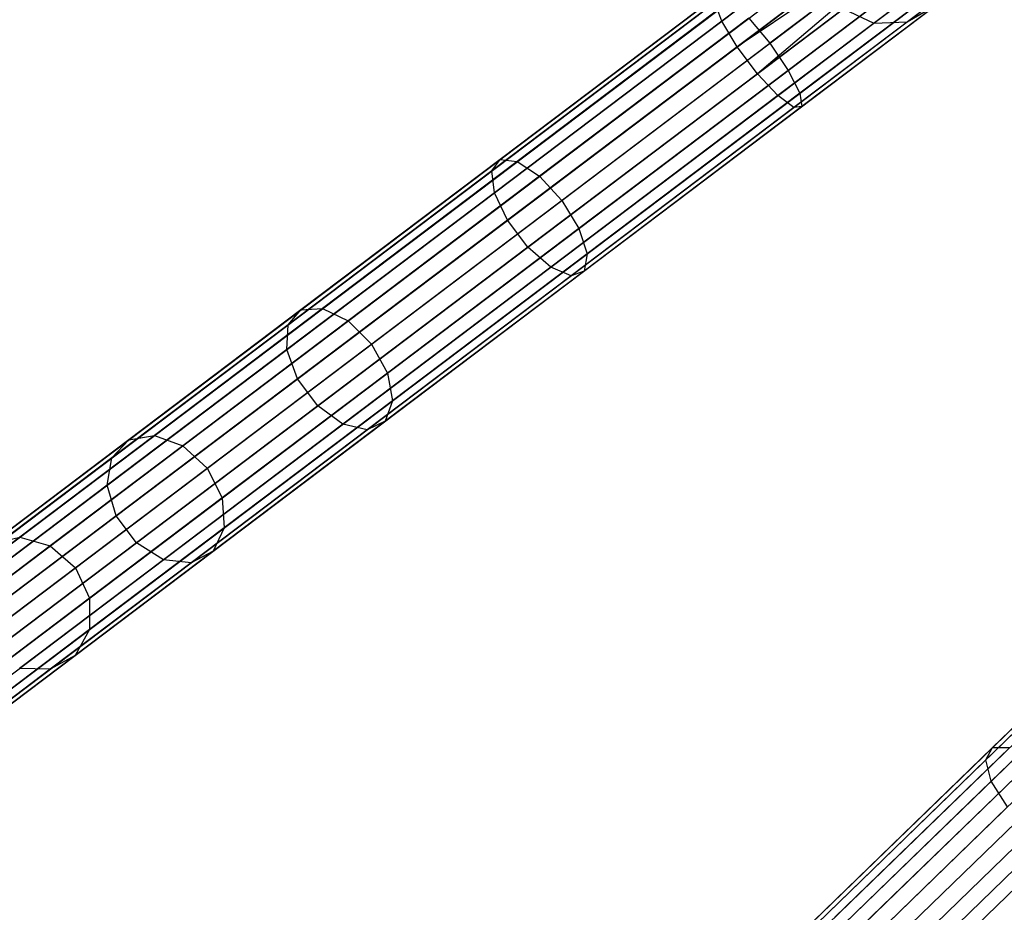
# Model space of a CAD drawing. Extents: x -102 to 101, y -101 to 102.
# Tile 8 of 256: x -79 to -65, y -63 to -51. Entities that reach past the tile are written whole.
import ezdxf

# ---------------------------------------------------------------- set-up
doc = ezdxf.new("R2010")
doc.units = 0
doc.header["$LTSCALE"] = 25.4
doc.layers.get('0').update_dxf_attribs({"linetype": 'CONTINUOUS'})

# ---------------------------------------------------------------- blocks, each defined once
blk = doc.blocks.new('NL2500012268_STL')
at = {"color": 0}
for p, q in [((37.897, -48.09, 328.249), (34.526, -50.637, 327.814)), ((37.897, -48.09, 328.249), (34.526, -50.637, 327.814)), ((38.153, -48.429, 328.471), (34.745, -51.002, 328.032)), ((38.153, -48.429, 328.471), (34.745, -51.002, 328.032)), ((22.332, -59.645, 306.145), (36.841, -48.688, 46.145)), ((22.332, -59.645, 306.145), (36.841, -48.688, 46.145)), ((38.297, -48.62, 328.5), (34.745, -51.002, 328.032)), ((38.297, -48.62, 328.5), (34.745, -51.002, 328.032)), ((38.297, -48.62, 328.5), (35.033, -51.384, 328.032)), ((38.297, -48.62, 328.5), (35.033, -51.384, 328.032)), ((38.297, -48.62, 326.5), (35.209, -50.951, 326.102)), ((38.297, -48.62, 326.5), (35.209, -50.951, 326.102)), ((21.873, -59.778, 306.113), (36.382, -48.822, 46.113)), ((21.873, -59.778, 306.113), (36.382, -48.822, 46.113)), ((22.8, -59.74, 306.167), (37.309, -48.783, 46.167)), ((22.8, -59.74, 306.167), (37.309, -48.783, 46.167)), ((38.441, -48.811, 328.471), (35.033, -51.384, 328.032)), ((38.441, -48.811, 328.471), (35.033, -51.384, 328.032)), ((38.577, -48.991, 326.615), (35.471, -51.336, 326.214)), ((38.577, -48.991, 326.615), (35.471, -51.336, 326.214)), ((23.172, -60.042, 306.175), (37.68, -49.085, 46.175)), ((23.172, -60.042, 306.175), (37.68, -49.085, 46.175)), ((21.53, -60.11, 306.08), (36.039, -49.154, 46.08)), ((21.53, -60.11, 306.08), (36.039, -49.154, 46.08)), ((38.697, -49.149, 328.249), (35.325, -51.695, 327.814)), ((38.697, -49.149, 328.249), (35.325, -51.695, 327.814)), ((38.793, -49.276, 326.932), (35.635, -51.661, 326.525)), ((38.793, -49.276, 326.932), (35.635, -51.661, 326.525)), ((38.861, -49.366, 327.855), (35.553, -51.864, 327.428)), ((38.861, -49.366, 327.855), (35.553, -51.864, 327.428)), ((38.895, -49.412, 327.379), (35.665, -51.851, 326.963)), ((38.895, -49.412, 327.379), (35.665, -51.851, 326.963)), ((23.361, -60.482, 306.167), (37.869, -49.525, 46.167)), ((23.361, -60.482, 306.167), (37.869, -49.525, 46.167)), ((21.38, -60.564, 306.053), (35.889, -49.607, 46.053)), ((21.38, -60.564, 306.053), (35.889, -49.607, 46.053)), ((21.458, -61.036, 306.037), (35.967, -50.079, 46.037)), ((21.458, -61.036, 306.037), (35.967, -50.079, 46.037)), ((23.324, -60.958, 306.145), (37.832, -50.002, 46.145)), ((23.324, -60.958, 306.145), (37.832, -50.002, 46.145)), ((36.688, -50.666, 46.053), (37.312, -50.194, 41.682)), ((36.688, -50.666, 46.053), (37.312, -50.194, 41.682)), ((37.165, -50.646, 46.08), (37.778, -50.184, 41.792)), ((37.165, -50.646, 46.08), (37.778, -50.184, 41.792)), ((36.088, -50.288, 46.035), (21.58, -61.244, 306.035)), ((36.088, -50.288, 46.035), (21.58, -61.244, 306.035)), ((34.426, -50.371, 327.428), (31.257, -52.765, 326.166)), ((34.426, -50.371, 327.428), (31.257, -52.765, 326.166)), ((34.468, -50.267, 326.963), (31.373, -52.604, 325.731)), ((34.468, -50.267, 326.963), (31.373, -52.604, 325.731)), ((34.643, -50.348, 326.525), (31.618, -52.632, 325.32)), ((34.643, -50.348, 326.525), (31.618, -52.632, 325.32)), ((34.526, -50.637, 327.814), (34.426, -50.371, 327.428)), ((34.526, -50.637, 327.814), (34.426, -50.371, 327.428)), ((21.747, -61.418, 306.037), (36.256, -50.461, 46.037)), ((21.747, -61.418, 306.037), (36.256, -50.461, 46.037)), ((23.07, -61.363, 306.113), (37.579, -50.406, 46.113)), ((23.07, -61.363, 306.113), (37.579, -50.406, 46.113)), ((36.256, -50.461, 46.037), (36.688, -50.666, 46.053)), ((36.256, -50.461, 46.037), (36.688, -50.666, 46.053)), ((37.165, -50.646, 46.08), (37.579, -50.406, 46.113)), ((37.165, -50.646, 46.08), (37.579, -50.406, 46.113)), ((22.179, -61.622, 306.053), (36.688, -50.666, 46.053)), ((22.179, -61.622, 306.053), (36.688, -50.666, 46.053)), ((22.657, -61.602, 306.08), (37.165, -50.646, 46.08)), ((22.657, -61.602, 306.08), (37.165, -50.646, 46.08)), ((34.526, -50.637, 327.814), (31.295, -53.076, 326.528)), ((34.526, -50.637, 327.814), (31.295, -53.076, 326.528)), ((34.911, -50.595, 326.214), (31.935, -52.842, 325.029)), ((34.911, -50.595, 326.214), (31.935, -52.842, 325.029)), ((34.745, -51.002, 328.032), (34.526, -50.637, 327.814)), ((34.745, -51.002, 328.032), (34.526, -50.637, 327.814)), ((34.911, -50.595, 326.214), (35.209, -50.951, 326.102)), ((34.911, -50.595, 326.214), (35.209, -50.951, 326.102)), ((36.688, -50.666, 46.053), (37.165, -50.646, 46.08)), ((36.688, -50.666, 46.053), (37.165, -50.646, 46.08)), ((32.251, -53.185, 324.924), (35.209, -50.951, 326.102)), ((32.251, -53.185, 324.924), (35.209, -50.951, 326.102)), ((35.209, -50.951, 326.102), (35.471, -51.336, 326.214)), ((35.209, -50.951, 326.102), (35.471, -51.336, 326.214)), ((34.745, -51.002, 328.032), (31.48, -53.468, 326.732)), ((34.745, -51.002, 328.032), (31.48, -53.468, 326.732)), ((35.033, -51.384, 328.032), (34.745, -51.002, 328.032)), ((35.033, -51.384, 328.032), (34.745, -51.002, 328.032)), ((35.033, -51.384, 328.032), (31.768, -53.85, 326.732)), ((35.033, -51.384, 328.032), (31.768, -53.85, 326.732)), ((35.471, -51.336, 326.214), (32.495, -53.584, 325.029)), ((35.471, -51.336, 326.214), (32.495, -53.584, 325.029)), ((35.325, -51.695, 327.814), (35.033, -51.384, 328.032)), ((35.325, -51.695, 327.814), (35.033, -51.384, 328.032)), ((35.471, -51.336, 326.214), (35.635, -51.661, 326.525)), ((35.471, -51.336, 326.214), (35.635, -51.661, 326.525)), ((35.635, -51.661, 326.525), (32.61, -53.946, 325.32)), ((35.635, -51.661, 326.525), (32.61, -53.946, 325.32)), ((35.635, -51.661, 326.525), (35.665, -51.851, 326.963)), ((35.635, -51.661, 326.525), (35.665, -51.851, 326.963)), ((35.325, -51.695, 327.814), (32.094, -54.135, 326.528)), ((35.325, -51.695, 327.814), (32.094, -54.135, 326.528)), ((35.553, -51.864, 327.428), (35.325, -51.695, 327.814)), ((35.553, -51.864, 327.428), (35.325, -51.695, 327.814)), ((35.553, -51.864, 327.428), (32.384, -54.257, 326.166)), ((35.553, -51.864, 327.428), (32.384, -54.257, 326.166)), ((35.665, -51.851, 326.963), (32.569, -54.189, 325.731)), ((35.665, -51.851, 326.963), (32.569, -54.189, 325.731)), ((35.665, -51.851, 326.963), (35.553, -51.864, 327.428)), ((35.665, -51.851, 326.963), (35.553, -51.864, 327.428)), ((31.373, -52.604, 325.731), (28.543, -54.742, 323.734)), ((31.373, -52.604, 325.731), (28.543, -54.742, 323.734)), ((31.618, -52.632, 325.32), (28.851, -54.721, 323.369)), ((31.618, -52.632, 325.32), (28.851, -54.721, 323.369)), ((31.257, -52.765, 326.166), (31.373, -52.604, 325.731)), ((31.257, -52.765, 326.166), (31.373, -52.604, 325.731)), ((31.373, -52.604, 325.731), (31.618, -52.632, 325.32)), ((31.373, -52.604, 325.731), (31.618, -52.632, 325.32)), ((31.618, -52.632, 325.32), (31.935, -52.842, 325.029)), ((31.618, -52.632, 325.32), (31.935, -52.842, 325.029)), ((31.257, -52.765, 326.166), (28.359, -54.953, 324.122)), ((31.257, -52.765, 326.166), (28.359, -54.953, 324.122)), ((31.295, -53.076, 326.528), (31.257, -52.765, 326.166)), ((31.295, -53.076, 326.528), (31.257, -52.765, 326.166)), ((31.935, -52.842, 325.029), (29.213, -54.897, 323.11)), ((31.935, -52.842, 325.029), (29.213, -54.897, 323.11)), ((31.935, -52.842, 325.029), (32.251, -53.185, 324.924)), ((31.935, -52.842, 325.029), (32.251, -53.185, 324.924)), ((31.295, -53.076, 326.528), (28.341, -55.307, 324.444)), ((31.295, -53.076, 326.528), (28.341, -55.307, 324.444)), ((29.546, -55.228, 323.016), (32.251, -53.185, 324.924)), ((29.546, -55.228, 323.016), (32.251, -53.185, 324.924)), ((31.48, -53.468, 326.732), (31.295, -53.076, 326.528)), ((31.48, -53.468, 326.732), (31.295, -53.076, 326.528)), ((32.251, -53.185, 324.924), (32.495, -53.584, 325.029)), ((32.251, -53.185, 324.924), (32.495, -53.584, 325.029)), ((31.48, -53.468, 326.732), (28.494, -55.723, 324.626)), ((31.48, -53.468, 326.732), (28.494, -55.723, 324.626)), ((31.768, -53.85, 326.732), (31.48, -53.468, 326.732)), ((31.768, -53.85, 326.732), (31.48, -53.468, 326.732)), ((32.495, -53.584, 325.029), (29.773, -55.639, 323.11)), ((32.495, -53.584, 325.029), (29.773, -55.639, 323.11)), ((32.495, -53.584, 325.029), (32.61, -53.946, 325.32)), ((32.495, -53.584, 325.029), (32.61, -53.946, 325.32)), ((31.768, -53.85, 326.732), (28.783, -56.104, 324.626)), ((31.768, -53.85, 326.732), (28.783, -56.104, 324.626)), ((32.094, -54.135, 326.528), (31.768, -53.85, 326.732)), ((32.094, -54.135, 326.528), (31.768, -53.85, 326.732)), ((32.61, -53.946, 325.32), (29.843, -56.035, 323.369)), ((32.61, -53.946, 325.32), (29.843, -56.035, 323.369)), ((32.61, -53.946, 325.32), (32.569, -54.189, 325.731)), ((32.61, -53.946, 325.32), (32.569, -54.189, 325.731)), ((32.094, -54.135, 326.528), (29.14, -56.365, 324.444)), ((32.094, -54.135, 326.528), (29.14, -56.365, 324.444)), ((32.384, -54.257, 326.166), (32.094, -54.135, 326.528)), ((32.384, -54.257, 326.166), (32.094, -54.135, 326.528)), ((32.384, -54.257, 326.166), (29.486, -56.445, 324.122)), ((32.384, -54.257, 326.166), (29.486, -56.445, 324.122)), ((32.569, -54.189, 325.731), (29.739, -56.326, 323.734)), ((32.569, -54.189, 325.731), (29.739, -56.326, 323.734)), ((32.569, -54.189, 325.731), (32.384, -54.257, 326.166)), ((32.569, -54.189, 325.731), (32.384, -54.257, 326.166)), ((28.543, -54.742, 323.734), (26.096, -56.589, 321.058)), ((28.543, -54.742, 323.734), (26.096, -56.589, 321.058)), ((28.851, -54.721, 323.369), (26.46, -56.527, 320.753)), ((28.851, -54.721, 323.369), (26.46, -56.527, 320.753)), ((28.359, -54.953, 324.122), (28.543, -54.742, 323.734)), ((28.359, -54.953, 324.122), (28.543, -54.742, 323.734)), ((28.543, -54.742, 323.734), (28.851, -54.721, 323.369)), ((28.543, -54.742, 323.734), (28.851, -54.721, 323.369)), ((28.851, -54.721, 323.369), (29.213, -54.897, 323.11)), ((28.851, -54.721, 323.369), (29.213, -54.897, 323.11)), ((28.359, -54.953, 324.122), (25.854, -56.845, 321.382)), ((28.359, -54.953, 324.122), (25.854, -56.845, 321.382)), ((29.213, -54.897, 323.11), (26.861, -56.673, 320.536)), ((29.213, -54.897, 323.11), (26.861, -56.673, 320.536)), ((28.341, -55.307, 324.444), (28.359, -54.953, 324.122)), ((28.341, -55.307, 324.444), (28.359, -54.953, 324.122)), ((29.213, -54.897, 323.11), (29.546, -55.228, 323.016)), ((29.213, -54.897, 323.11), (29.546, -55.228, 323.016)), ((27.208, -56.994, 320.458), (29.546, -55.228, 323.016)), ((27.208, -56.994, 320.458), (29.546, -55.228, 323.016)), ((29.546, -55.228, 323.016), (29.773, -55.639, 323.11)), ((29.546, -55.228, 323.016), (29.773, -55.639, 323.11)), ((28.341, -55.307, 324.444), (25.788, -57.235, 321.65)), ((28.341, -55.307, 324.444), (25.788, -57.235, 321.65)), ((28.494, -55.723, 324.626), (28.341, -55.307, 324.444)), ((28.494, -55.723, 324.626), (28.341, -55.307, 324.444)), ((28.494, -55.723, 324.626), (25.913, -57.671, 321.802)), ((28.494, -55.723, 324.626), (25.913, -57.671, 321.802)), ((29.773, -55.639, 323.11), (27.421, -57.415, 320.536)), ((29.773, -55.639, 323.11), (27.421, -57.415, 320.536)), ((28.783, -56.104, 324.626), (28.494, -55.723, 324.626)), ((28.783, -56.104, 324.626), (28.494, -55.723, 324.626)), ((29.773, -55.639, 323.11), (29.843, -56.035, 323.369)), ((29.773, -55.639, 323.11), (29.843, -56.035, 323.369)), ((28.783, -56.104, 324.626), (26.202, -58.053, 321.802)), ((28.783, -56.104, 324.626), (26.202, -58.053, 321.802)), ((29.843, -56.035, 323.369), (27.452, -57.841, 320.753)), ((29.843, -56.035, 323.369), (27.452, -57.841, 320.753)), ((29.14, -56.365, 324.444), (28.783, -56.104, 324.626)), ((29.14, -56.365, 324.444), (28.783, -56.104, 324.626)), ((29.843, -56.035, 323.369), (29.739, -56.326, 323.734)), ((29.843, -56.035, 323.369), (29.739, -56.326, 323.734)), ((29.14, -56.365, 324.444), (26.587, -58.294, 321.65)), ((29.14, -56.365, 324.444), (26.587, -58.294, 321.65)), ((29.739, -56.326, 323.734), (27.293, -58.174, 321.058)), ((29.739, -56.326, 323.734), (27.293, -58.174, 321.058)), ((29.486, -56.445, 324.122), (29.14, -56.365, 324.444)), ((29.486, -56.445, 324.122), (29.14, -56.365, 324.444)), ((29.739, -56.326, 323.734), (29.486, -56.445, 324.122)), ((29.739, -56.326, 323.734), (29.486, -56.445, 324.122)), ((30.269, -69.062, 306.145), (43.322, -56.406, 46.145)), ((30.269, -69.062, 306.145), (43.322, -56.406, 46.145)), ((26.46, -56.527, 320.753), (24.544, -57.974, 317.581)), ((26.46, -56.527, 320.753), (24.544, -57.974, 317.581)), ((26.096, -56.589, 321.058), (26.46, -56.527, 320.753)), ((26.096, -56.589, 321.058), (26.46, -56.527, 320.753)), ((26.46, -56.527, 320.753), (26.861, -56.673, 320.536)), ((26.46, -56.527, 320.753), (26.861, -56.673, 320.536)), ((29.486, -56.445, 324.122), (26.981, -58.337, 321.382)), ((29.486, -56.445, 324.122), (26.981, -58.337, 321.382)), ((30.746, -69.099, 306.167), (43.799, -56.443, 46.167)), ((30.746, -69.099, 306.167), (43.799, -56.443, 46.167)), ((26.096, -56.589, 321.058), (24.136, -58.069, 317.813)), ((26.096, -56.589, 321.058), (24.136, -58.069, 317.813)), ((26.861, -56.673, 320.536), (24.976, -58.097, 317.416)), ((26.861, -56.673, 320.536), (24.976, -58.097, 317.416)), ((25.854, -56.845, 321.382), (26.096, -56.589, 321.058)), ((25.854, -56.845, 321.382), (26.096, -56.589, 321.058)), ((26.861, -56.673, 320.536), (27.208, -56.994, 320.458)), ((26.861, -56.673, 320.536), (27.208, -56.994, 320.458)), ((29.831, -69.251, 306.113), (42.883, -56.595, 46.113)), ((29.831, -69.251, 306.113), (42.883, -56.595, 46.113)), ((31.152, -69.353, 306.175), (44.204, -56.697, 46.175)), ((31.152, -69.353, 306.175), (44.204, -56.697, 46.175)), ((25.854, -56.845, 321.382), (23.847, -58.36, 318.059)), ((25.854, -56.845, 321.382), (23.847, -58.36, 318.059)), ((25.788, -57.235, 321.65), (25.854, -56.845, 321.382)), ((25.788, -57.235, 321.65), (25.854, -56.845, 321.382)), ((29.531, -69.623, 306.08), (42.583, -56.966, 46.08)), ((29.531, -69.623, 306.08), (42.583, -56.966, 46.08)), ((25.335, -58.408, 317.357), (27.208, -56.994, 320.458)), ((25.335, -58.408, 317.357), (27.208, -56.994, 320.458)), ((27.208, -56.994, 320.458), (27.421, -57.415, 320.536)), ((27.208, -56.994, 320.458), (27.421, -57.415, 320.536)), ((31.393, -69.766, 306.167), (44.446, -57.11, 46.167)), ((31.393, -69.766, 306.167), (44.446, -57.11, 46.167)), ((25.788, -57.235, 321.65), (23.742, -58.78, 318.264)), ((25.788, -57.235, 321.65), (23.742, -58.78, 318.264)), ((25.913, -57.671, 321.802), (25.788, -57.235, 321.65)), ((25.913, -57.671, 321.802), (25.788, -57.235, 321.65)), ((27.421, -57.415, 320.536), (25.537, -58.838, 317.416)), ((27.421, -57.415, 320.536), (25.537, -58.838, 317.416)), ((27.421, -57.415, 320.536), (27.452, -57.841, 320.753)), ((27.421, -57.415, 320.536), (27.452, -57.841, 320.753)), ((29.438, -70.091, 306.053), (42.49, -57.435, 46.053)), ((29.438, -70.091, 306.053), (42.49, -57.435, 46.053)), ((25.913, -57.671, 321.802), (23.846, -59.233, 318.379)), ((25.913, -57.671, 321.802), (23.846, -59.233, 318.379)), ((26.202, -58.053, 321.802), (25.913, -57.671, 321.802)), ((26.202, -58.053, 321.802), (25.913, -57.671, 321.802)), ((27.452, -57.841, 320.753), (25.536, -59.288, 317.581)), ((27.452, -57.841, 320.753), (25.536, -59.288, 317.581)), ((27.452, -57.841, 320.753), (27.293, -58.174, 321.058)), ((27.452, -57.841, 320.753), (27.293, -58.174, 321.058)), ((29.574, -70.55, 306.037), (42.626, -57.894, 46.037)), ((29.574, -70.55, 306.037), (42.626, -57.894, 46.037)), ((24.544, -57.974, 317.581), (23.184, -59.002, 313.987)), ((24.544, -57.974, 317.581), (23.184, -59.002, 313.987)), ((24.976, -58.097, 317.416), (23.638, -59.107, 313.881)), ((24.976, -58.097, 317.416), (23.638, -59.107, 313.881)), ((26.202, -58.053, 321.802), (24.134, -59.615, 318.379)), ((26.202, -58.053, 321.802), (24.134, -59.615, 318.379)), ((24.136, -58.069, 317.813), (24.544, -57.974, 317.581)), ((24.136, -58.069, 317.813), (24.544, -57.974, 317.581)), ((24.544, -57.974, 317.581), (24.976, -58.097, 317.416)), ((24.544, -57.974, 317.581), (24.976, -58.097, 317.416)), ((24.976, -58.097, 317.416), (25.335, -58.408, 317.357)), ((24.976, -58.097, 317.416), (25.335, -58.408, 317.357)), ((26.587, -58.294, 321.65), (26.202, -58.053, 321.802)), ((26.587, -58.294, 321.65), (26.202, -58.053, 321.802)), ((42.772, -58.086, 46.035), (29.719, -70.742, 306.035)), ((42.772, -58.086, 46.035), (29.719, -70.742, 306.035)), ((27.293, -58.174, 321.058), (25.333, -59.654, 317.813)), ((27.293, -58.174, 321.058), (25.333, -59.654, 317.813)), ((27.293, -58.174, 321.058), (26.981, -58.337, 321.382)), ((27.293, -58.174, 321.058), (26.981, -58.337, 321.382)), ((29.907, -70.894, 306.037), (42.959, -58.237, 46.037)), ((29.907, -70.894, 306.037), (42.959, -58.237, 46.037)), ((26.587, -58.294, 321.65), (24.541, -59.838, 318.264)), ((26.587, -58.294, 321.65), (24.541, -59.838, 318.264)), ((26.981, -58.337, 321.382), (24.974, -59.852, 318.059)), ((26.981, -58.337, 321.382), (24.974, -59.852, 318.059)), ((26.981, -58.337, 321.382), (26.587, -58.294, 321.65)), ((26.981, -58.337, 321.382), (26.587, -58.294, 321.65)), ((41.132, -58.373, 327.428), (38.281, -61.138, 326.166)), ((41.132, -58.373, 327.428), (38.281, -61.138, 326.166)), ((41.161, -58.264, 326.963), (38.377, -60.964, 325.731)), ((41.161, -58.264, 326.963), (38.377, -60.964, 325.731)), ((24.004, -59.413, 313.842), (25.335, -58.408, 317.357)), ((24.004, -59.413, 313.842), (25.335, -58.408, 317.357)), ((25.335, -58.408, 317.357), (25.537, -58.838, 317.416)), ((25.335, -58.408, 317.357), (25.537, -58.838, 317.416)), ((30.361, -71.044, 306.053), (43.413, -58.387, 46.053)), ((30.361, -71.044, 306.053), (43.413, -58.387, 46.053)), ((41.264, -58.624, 327.814), (38.358, -61.442, 326.528)), ((41.264, -58.624, 327.814), (38.358, -61.442, 326.528)), ((25.537, -58.838, 317.416), (24.198, -59.849, 313.881)), ((25.537, -58.838, 317.416), (24.198, -59.849, 313.881)), ((25.537, -58.838, 317.416), (25.536, -59.288, 317.581)), ((25.537, -58.838, 317.416), (25.536, -59.288, 317.581)), ((25.536, -59.288, 317.581), (24.175, -60.315, 313.987)), ((25.536, -59.288, 317.581), (24.175, -60.315, 313.987)), ((25.536, -59.288, 317.581), (25.333, -59.654, 317.813)), ((25.536, -59.288, 317.581), (25.333, -59.654, 317.813)), ((25.333, -59.654, 317.813), (23.941, -60.705, 314.136)), ((25.333, -59.654, 317.813), (23.941, -60.705, 314.136)), ((25.333, -59.654, 317.813), (24.974, -59.852, 318.059)), ((25.333, -59.654, 317.813), (24.974, -59.852, 318.059)), ((24.974, -59.852, 318.059), (23.549, -60.929, 314.295)), ((24.974, -59.852, 318.059), (23.549, -60.929, 314.295)), ((24.974, -59.852, 318.059), (24.541, -59.838, 318.264)), ((24.974, -59.852, 318.059), (24.541, -59.838, 318.264)), ((38.377, -60.964, 325.731), (35.831, -63.433, 323.734)), ((38.377, -60.964, 325.731), (35.831, -63.433, 323.734)), ((38.623, -60.962, 325.32), (36.134, -63.375, 323.369)), ((38.623, -60.962, 325.32), (36.134, -63.375, 323.369)), ((38.281, -61.138, 326.166), (38.377, -60.964, 325.731)), ((38.281, -61.138, 326.166), (38.377, -60.964, 325.731)), ((38.377, -60.964, 325.731), (38.623, -60.962, 325.32)), ((38.377, -60.964, 325.731), (38.623, -60.962, 325.32)), ((38.281, -61.138, 326.166), (35.674, -63.666, 324.122)), ((38.281, -61.138, 326.166), (35.674, -63.666, 324.122)), ((38.963, -61.131, 325.029), (36.515, -63.505, 323.11)), ((38.963, -61.131, 325.029), (36.515, -63.505, 323.11)), ((38.358, -61.442, 326.528), (38.281, -61.138, 326.166)), ((38.358, -61.442, 326.528), (38.281, -61.138, 326.166)), ((38.358, -61.442, 326.528), (35.7, -64.019, 324.444)), ((38.358, -61.442, 326.528), (35.7, -64.019, 324.444)), ((36.886, -63.793, 323.016), (39.32, -61.433, 324.924)), ((36.886, -63.793, 323.016), (39.32, -61.433, 324.924)), ((38.589, -61.808, 326.732), (38.358, -61.442, 326.528)), ((38.589, -61.808, 326.732), (38.358, -61.442, 326.528)), ((38.589, -61.808, 326.732), (35.903, -64.413, 324.626)), ((38.589, -61.808, 326.732), (35.903, -64.413, 324.626)), ((39.61, -61.798, 325.029), (37.162, -64.172, 323.11)), ((39.61, -61.798, 325.029), (37.162, -64.172, 323.11)), ((38.922, -62.152, 326.732), (36.236, -64.756, 324.626)), ((38.922, -62.152, 326.732), (36.236, -64.756, 324.626)), ((39.281, -62.394, 326.528), (36.624, -64.971, 324.444)), ((39.281, -62.394, 326.528), (36.624, -64.971, 324.444))]:
    blk.add_line(p, q, dxfattribs=at)

msp = doc.modelspace()

# ---------------------------------------------------------------- block references
at = {"color": 0}
msp.add_blockref('NL2500012268_STL', (-103.369, -0.081, -1716.928), dxfattribs=at)

doc.saveas('drawing.dxf')
